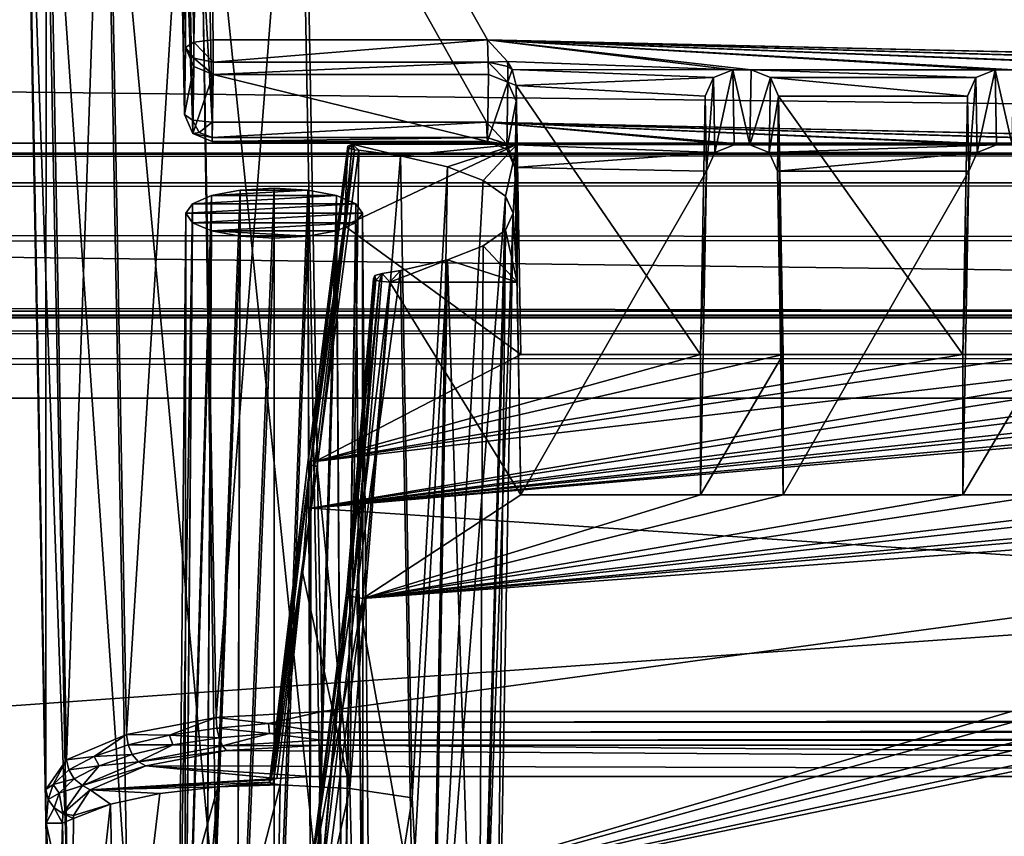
# Model space of a CAD drawing. Header units: metres. Extents: x -900 to 900, y -400 to 400.
# Tile 94 of 243: x -79 to -61, y -349 to -334. Entities that reach past the tile are written whole.
import ezdxf

# ---------------------------------------------------------------- set-up
doc = ezdxf.new("R2010")
doc.units = ezdxf.units.M

msp = doc.modelspace()

# ---------------------------------------------------------------- linework, layer by layer
at = {"layer": 'top'}
for points in [[(-699.015991, -336.711975, -35), (-0.734328, -336.711975, -35), (-666.448853, -328.81955, -84.922699)], [(-0.734328, -336.711975, -35), (-0.734328, -328.819641, -84.922089), (-666.448853, -328.81955, -84.922699)], [(-0.734328, -339.751312, -35), (-699.3302, -339.751312, -35), (-665.332031, -331.521759, -87.090416)], [(-0.734328, -331.785187, -85.375465), (-0.734328, -339.751312, -35), (-665.332031, -331.521759, -87.090416)], [(-699.821045, -336.912384, -33.767075), (-0.734328, -336.912384, -33.767075), (-699.015991, -336.711975, -35)], [(-0.734328, -336.912384, -33.767075), (-0.734328, -336.711975, -35), (-699.015991, -336.711975, -35)], [(-699.821045, -336.912384, -33.767075), (-699.821045, -337.267792, -32.492775), (-0.734328, -336.912384, -33.767075)], [(-699.821045, -337.267792, -32.492775), (-0.734328, -337.447784, -32.089329), (-0.734328, -336.912384, -33.767075)], [(-699.821045, -337.267792, -32.492775), (-699.821045, -337.89444, -31.327679), (-0.734328, -337.447784, -32.089329)], [(-699.821045, -337.89444, -31.327679), (-0.734328, -338.448273, -30.640034), (-0.734328, -337.447784, -32.089329)], [(-699.821045, -337.89444, -31.327679), (-699.821045, -338.761719, -30.328711), (-0.734328, -338.448273, -30.640034)], [(-699.821045, -338.761719, -30.328711), (-0.734328, -339.827301, -29.544678), (-0.734328, -338.448273, -30.640034)], [(-699.821045, -338.761719, -30.328711), (-699.821045, -339.827301, -29.544678), (-0.734328, -339.827301, -29.544678)], [(-699.821045, -339.827301, -29.544678), (-700.734314, -389.60788, -0.803848), (-0.734328, -389.60788, -0.803848)], [(-0.734328, -339.873474, -34.248688), (-699.821045, -339.873474, -34.248688), (-699.3302, -339.751312, -35)], [(-0.734328, -339.827301, -29.544678), (-699.821045, -339.827301, -29.544678), (-0.734328, -389.60788, -0.803848)], [(-0.734328, -339.751312, -35), (-0.734328, -339.873474, -34.248688), (-699.3302, -339.751312, -35)], [(-699.821045, -340.363281, -33.032032), (-699.821045, -339.873474, -34.248688), (-0.734328, -340.140503, -33.411907)], [(-0.734328, -340.140503, -33.411907), (-699.821045, -339.873474, -34.248688), (-0.734328, -339.873474, -34.248688)], [(-0.734328, -340.639496, -32.689068), (-699.821045, -340.363281, -33.032032), (-0.734328, -340.140503, -33.411907)], [(-699.821045, -341.327301, -32.142754), (-699.821045, -340.363281, -33.032032), (-0.734328, -340.639496, -32.689068)], [(-0.734328, -341.327301, -32.142754), (-699.821045, -341.327301, -32.142754), (-0.734328, -340.639496, -32.689068)], [(-699.821045, -341.327301, -32.142754), (-0.734328, -341.327301, -32.142754), (-700.734314, -391.111328, -3.399924)], [(-700.734314, -391.111328, -3.399924), (-0.734328, -341.327301, -32.142754), (-0.734328, -391.111328, -3.399924)]]:
    msp.add_3dface(points, dxfattribs=at)
at = {"layer": 'top012'}
for points in [[(-76.153427, -325.841095, -93.773338), (-76.174423, -327.101868, -85.22316), (-76.008171, -336.192688, -88.069992)], [(-76.153427, -325.841095, -93.773338), (-75.987984, -334.980774, -96.288803), (-76.006149, -325.789124, -94.125633)], [(-75.987984, -334.980774, -96.288803), (-76.153427, -325.841095, -93.773338), (-76.008171, -336.192688, -88.069992)], [(-76.006149, -325.789124, -94.125633), (-75.841507, -334.884491, -96.628906), (-75.652283, -325.767609, -94.271553)], [(-75.987984, -334.980774, -96.288803), (-75.841507, -334.884491, -96.628906), (-76.006149, -325.789124, -94.125633)], [(-75.841507, -334.884491, -96.628906), (-75.48806, -334.839722, -96.768417), (-75.652283, -325.767609, -94.271553)], [(-4.511227, -334.839722, -96.768417), (-4.269755, -334.839722, -96.768417), (-75.652283, -325.767609, -94.271553)], [(-4.269755, -334.839722, -96.768417), (3.500281, -334.839722, -96.768417), (-75.652283, -325.767609, -94.271553)], [(-75.652283, -325.767609, -94.271553), (3.500281, -334.839722, -96.768417), (74.882805, -325.767609, -94.271553)], [(-75.48806, -334.839722, -96.768417), (-70.516701, -334.839722, -96.768417), (-75.652283, -325.767609, -94.271553)], [(-70.516701, -334.839722, -96.768417), (-46.727859, -335.384583, -96.918381), (-75.652283, -325.767609, -94.271553)], [(-75.652283, -325.767609, -94.271553), (-46.727859, -335.384583, -96.918381), (-42.303967, -335.384583, -96.918381)], [(-42.303967, -335.384583, -96.918381), (-41.973759, -335.384583, -96.918381), (-75.652283, -325.767609, -94.271553)], [(-41.973759, -335.384583, -96.918381), (-37.549866, -335.384583, -96.918381), (-75.652283, -325.767609, -94.271553)], [(-75.652283, -325.767609, -94.271553), (-37.549866, -335.384583, -96.918381), (-37.219658, -335.384583, -96.918381)], [(-37.219658, -335.384583, -96.918381), (-32.795769, -335.384583, -96.918381), (-75.652283, -325.767609, -94.271553)], [(-32.795769, -335.384583, -96.918381), (-32.465557, -335.384583, -96.918381), (-75.652283, -325.767609, -94.271553)], [(-75.652283, -325.767609, -94.271553), (-32.465557, -335.384583, -96.918381), (-28.041668, -335.384583, -96.918381)], [(-75.652283, -325.767609, -94.271553), (-28.041668, -335.384583, -96.918381), (-4.752698, -334.839722, -96.768417)], [(-4.752698, -334.839722, -96.768417), (-4.511227, -334.839722, -96.768417), (-75.652283, -325.767609, -94.271553)], [(-77.42527, -327.322113, -96.068375), (-75.799255, -327.162415, -97.151451), (-77.060562, -347.419556, -101.599655)], [(-75.799255, -327.162415, -97.151451), (-75.437248, -347.112, -102.642059), (-77.060562, -347.419556, -101.599655)], [(-76.028877, -327.154083, -84.869125), (-75.861687, -336.295868, -87.731926), (-76.174423, -327.101868, -85.22316)], [(-75.861687, -336.295868, -87.731926), (-76.008171, -336.192688, -88.069992), (-76.174423, -327.101868, -85.22316)], [(-75.675728, -327.17569, -84.722496), (-75.508247, -336.33374, -87.590385), (-76.028877, -327.154083, -84.869125)], [(-75.508247, -336.33374, -87.590385), (-75.861687, -336.295868, -87.731926), (-76.028877, -327.154083, -84.869125)], [(-75.799255, -327.162415, -97.151451), (-73.882248, -327.106323, -97.531837), (-75.437248, -347.112, -102.642059)], [(-73.882248, -327.106323, -97.531837), (-73.521225, -347.001709, -103.007545), (-75.437248, -347.112, -102.642059)], [(-73.521225, -347.001709, -103.007545), (-73.882248, -327.106323, -97.531837), (73.11277, -327.106323, -97.531837)], [(72.751755, -347.001709, -103.007545), (-73.521225, -347.001709, -103.007545), (73.11277, -327.106323, -97.531837)], [(-78.51207, -327.561066, -94.447922), (-77.42527, -327.322113, -96.068375), (-78.143402, -347.877411, -100.039482)], [(-77.42527, -327.322113, -96.068375), (-77.060562, -347.419556, -101.599655), (-78.143402, -347.877411, -100.039482)], [(74.90625, -327.17569, -84.722496), (-4.249574, -336.33374, -87.590385), (-75.675728, -327.17569, -84.722496)], [(-4.249574, -336.33374, -87.590385), (-4.491045, -336.33374, -87.590385), (-75.675728, -327.17569, -84.722496)], [(-75.675728, -327.17569, -84.722496), (-4.491045, -336.33374, -87.590385), (-4.732517, -336.33374, -87.590385)], [(-4.732517, -336.33374, -87.590385), (-27.734051, -336.741272, -87.718002), (-75.675728, -327.17569, -84.722496)], [(-27.734051, -336.741272, -87.718002), (-28.019075, -336.741272, -87.718002), (-75.675728, -327.17569, -84.722496)], [(-75.675728, -327.17569, -84.722496), (-28.019075, -336.741272, -87.718002), (-32.488152, -336.741272, -87.718002)], [(-32.488152, -336.741272, -87.718002), (-32.773174, -336.741272, -87.718002), (-75.675728, -327.17569, -84.722496)], [(-32.773174, -336.741272, -87.718002), (-37.242252, -336.741272, -87.718002), (-75.675728, -327.17569, -84.722496)], [(-75.675728, -327.17569, -84.722496), (-37.242252, -336.741272, -87.718002), (-37.527275, -336.741272, -87.718002)], [(-37.527275, -336.741272, -87.718002), (-41.996349, -336.741272, -87.718002), (-75.675728, -327.17569, -84.722496)], [(-41.996349, -336.741272, -87.718002), (-42.281376, -336.741272, -87.718002), (-75.675728, -327.17569, -84.722496)], [(-75.675728, -327.17569, -84.722496), (-42.281376, -336.741272, -87.718002), (-46.75045, -336.741272, -87.718002)], [(-46.75045, -336.741272, -87.718002), (-47.035477, -336.741272, -87.718002), (-75.675728, -327.17569, -84.722496)], [(-47.035477, -336.741272, -87.718002), (-51.504551, -336.741272, -87.718002), (-75.675728, -327.17569, -84.722496)], [(-75.675728, -327.17569, -84.722496), (-51.504551, -336.741272, -87.718002), (-70.53688, -336.33374, -87.590385)], [(-70.53688, -336.33374, -87.590385), (-75.508247, -336.33374, -87.590385), (-75.675728, -327.17569, -84.722496)], [(-78.893761, -327.842773, -92.537476), (-78.51207, -327.561066, -94.447922), (-78.520454, -348.41568, -98.199654)], [(-78.51207, -327.561066, -94.447922), (-78.143402, -347.877411, -100.039482), (-78.520454, -348.41568, -98.199654)], [(-78.520454, -348.41568, -98.199654), (-78.51516, -349.024017, -96.131165), (-78.893761, -327.842773, -92.537476)], [(-78.51516, -349.024017, -96.131165), (-78.509949, -349.623169, -94.093895), (-78.893761, -327.842773, -92.537476)], [(-78.893761, -327.842773, -92.537476), (-78.509949, -349.623169, -94.093895), (-78.893761, -328.584778, -87.505608)], [(-78.543762, -328.856049, -85.665916), (-78.893761, -328.584778, -87.505608), (-78.125862, -350.164459, -92.26281)], [(-78.893761, -328.584778, -87.505608), (-78.509949, -349.623169, -94.093895), (-78.125862, -350.164459, -92.26281)], [(-77.433937, -329.105652, -83.973228), (-78.543762, -328.856049, -85.665916), (-77.041389, -350.621765, -90.711143)], [(-78.543762, -328.856049, -85.665916), (-78.125862, -350.164459, -92.26281), (-77.041389, -350.621765, -90.711143)], [(-75.743752, -329.269531, -82.861763), (-77.433937, -329.105652, -83.973228), (-75.421082, -350.92572, -89.674278)], [(-77.433937, -329.105652, -83.973228), (-77.041389, -350.621765, -90.711143), (-75.421082, -350.92572, -89.674278)], [(-73.906776, -329.321228, -82.511246), (-75.743752, -329.269531, -82.861763), (-73.510727, -351.030212, -89.309532)], [(-75.743752, -329.269531, -82.861763), (-75.421082, -350.92572, -89.674278), (-73.510727, -351.030212, -89.309532)], [(73.137299, -329.321228, -82.511246), (-73.906776, -329.321228, -82.511246), (72.741257, -351.030212, -89.309532)], [(-73.906776, -329.321228, -82.511246), (-73.510727, -351.030212, -89.309532), (72.741257, -351.030212, -89.309532)], [(-75.838547, -335.325043, -96.339203), (-75.987984, -334.980774, -96.288803), (-76.008171, -336.192688, -88.069992)], [(-75.839241, -335.16983, -96.582474), (-75.841507, -334.884491, -96.628906), (-75.987984, -334.980774, -96.288803)], [(-75.987984, -334.980774, -96.288803), (-75.838547, -335.325043, -96.339203), (-75.839241, -335.16983, -96.582474)], [(-75.48806, -334.839722, -96.768417), (-75.841507, -334.884491, -96.628906), (-75.48806, -335.245087, -96.705444)], [(-75.841507, -334.884491, -96.628906), (-75.839241, -335.16983, -96.582474), (-75.48806, -335.245087, -96.705444)], [(-70.503738, -335.245453, -96.705017), (-70.516701, -334.839722, -96.768417), (-75.48806, -335.245087, -96.705444)], [(-70.516701, -334.839722, -96.768417), (-75.48806, -334.839722, -96.768417), (-75.48806, -335.245087, -96.705444)], [(-70.154251, -335.231567, -96.876266), (-66.074471, -335.384583, -96.918381), (-70.516701, -334.839722, -96.768417)], [(-66.074471, -335.384583, -96.918381), (-65.744255, -335.384583, -96.918381), (-70.516701, -334.839722, -96.768417)], [(-70.516701, -334.839722, -96.768417), (-65.744255, -335.384583, -96.918381), (-61.320366, -335.384583, -96.918381)], [(-61.320366, -335.384583, -96.918381), (-60.990158, -335.384583, -96.918381), (-70.516701, -334.839722, -96.768417)], [(-60.990158, -335.384583, -96.918381), (-56.566269, -335.384583, -96.918381), (-70.516701, -334.839722, -96.768417)], [(-70.516701, -334.839722, -96.768417), (-56.566269, -335.384583, -96.918381), (-56.236057, -335.384583, -96.918381)], [(-56.236057, -335.384583, -96.918381), (-51.812168, -335.384583, -96.918381), (-70.516701, -334.839722, -96.768417)], [(-51.812168, -335.384583, -96.918381), (-51.48196, -335.384583, -96.918381), (-70.516701, -334.839722, -96.768417)], [(-70.516701, -334.839722, -96.768417), (-51.48196, -335.384583, -96.918381), (-47.058067, -335.384583, -96.918381)], [(-47.058067, -335.384583, -96.918381), (-46.727859, -335.384583, -96.918381), (-70.516701, -334.839722, -96.768417)], [(-70.154251, -335.231567, -96.876266), (-70.516701, -334.839722, -96.768417), (-70.503738, -335.245453, -96.705017)], [(-75.838547, -335.325043, -96.339203), (-75.48806, -335.467041, -96.359283), (-75.839241, -335.16983, -96.582474)], [(-75.839241, -335.16983, -96.582474), (-75.48806, -335.467041, -96.359283), (-75.48806, -335.245087, -96.705444)], [(-75.858727, -336.536957, -88.120399), (-75.838547, -335.325043, -96.339203), (-76.008171, -336.192688, -88.069992)], [(-75.48806, -335.467041, -96.359283), (-75.838547, -335.325043, -96.339203), (-75.858727, -336.536957, -88.120399)], [(-70.503738, -335.245453, -96.705017), (-75.48806, -335.245087, -96.705444), (-75.48806, -335.467041, -96.359283)], [(-70.499718, -335.467041, -96.359283), (-70.503738, -335.245453, -96.705017), (-75.48806, -335.467041, -96.359283)], [(-70.503738, -335.245453, -96.705017), (-70.152603, -335.320984, -96.82769), (-70.154251, -335.231567, -96.876266)], [(-70.499718, -335.467041, -96.359283), (-70.149239, -335.609039, -96.379356), (-70.503738, -335.245453, -96.705017)], [(-70.149239, -335.609039, -96.379356), (-70.152603, -335.320984, -96.82769), (-70.503738, -335.245453, -96.705017)], [(-70.154251, -335.231567, -96.876266), (-70.070923, -335.378113, -96.916603), (-66.074471, -335.384583, -96.918381)], [(-70.152603, -335.320984, -96.82769), (-70.070923, -335.378113, -96.916603), (-70.154251, -335.231567, -96.876266)], [(-70.149239, -335.609039, -96.379356), (-70.070923, -335.378113, -96.916603), (-70.152603, -335.320984, -96.82769)], [(-75.508247, -336.678955, -88.140472), (-75.48806, -335.467041, -96.359283), (-75.858727, -336.536957, -88.120399)], [(-75.508247, -336.678955, -88.140472), (-70.519897, -336.678955, -88.140472), (-75.48806, -335.467041, -96.359283)], [(-70.519897, -336.678955, -88.140472), (-70.499718, -335.467041, -96.359283), (-75.48806, -335.467041, -96.359283)], [(-70.149239, -335.609039, -96.379356), (-70.499718, -335.467041, -96.359283), (-70.519897, -336.678955, -88.140472)], [(-70.001816, -335.666107, -96.995865), (-70.070923, -335.378113, -96.916603), (-70.149239, -335.609039, -96.379356)], [(-70.070923, -335.378113, -96.916603), (-66.424995, -335.523895, -96.956726), (-66.074471, -335.384583, -96.918381)], [(-70.070923, -335.378113, -96.916603), (-70.001816, -335.666107, -96.995865), (-66.424995, -335.523895, -96.956726)], [(-70.001816, -335.666107, -96.995865), (-66.574539, -335.861908, -97.049751), (-66.424995, -335.523895, -96.956726)], [(-66.574539, -335.861908, -97.049751), (-66.551994, -337.216003, -87.866669), (-66.424995, -335.523895, -96.956726)], [(-66.551994, -337.216003, -87.866669), (-66.40242, -336.879822, -87.761391), (-66.424995, -335.523895, -96.956726)], [(-66.424995, -335.523895, -96.956726), (-66.40242, -336.879822, -87.761391), (-66.074471, -335.384583, -96.918381)], [(-66.40242, -336.879822, -87.761391), (-66.051872, -336.741272, -87.718002), (-66.074471, -335.384583, -96.918381)], [(-66.051872, -336.741272, -87.718002), (-65.766853, -336.741272, -87.718002), (-66.074471, -335.384583, -96.918381)], [(-65.766853, -336.741272, -87.718002), (-65.744255, -335.384583, -96.918381), (-66.074471, -335.384583, -96.918381)], [(-65.39373, -335.523895, -96.956726), (-65.744255, -335.384583, -96.918381), (-65.766853, -336.741272, -87.718002)], [(-65.416313, -336.879822, -87.761391), (-65.39373, -335.523895, -96.956726), (-65.766853, -336.741272, -87.718002)], [(-65.744255, -335.384583, -96.918381), (-61.670895, -335.523895, -96.956726), (-61.320366, -335.384583, -96.918381)], [(-65.744255, -335.384583, -96.918381), (-65.39373, -335.523895, -96.956726), (-61.670895, -335.523895, -96.956726)], [(-65.244186, -335.861908, -97.049751), (-65.39373, -335.523895, -96.956726), (-65.416313, -336.879822, -87.761391)], [(-65.39373, -335.523895, -96.956726), (-61.820442, -335.861908, -97.049751), (-61.670895, -335.523895, -96.956726)], [(-65.39373, -335.523895, -96.956726), (-65.244186, -335.861908, -97.049751), (-61.820442, -335.861908, -97.049751)], [(-61.820442, -335.861908, -97.049751), (-61.79789, -337.216003, -87.866669), (-61.670895, -335.523895, -96.956726)], [(-61.79789, -337.216003, -87.866669), (-61.648315, -336.879822, -87.761391), (-61.670895, -335.523895, -96.956726)], [(-61.670895, -335.523895, -96.956726), (-61.648315, -336.879822, -87.761391), (-61.320366, -335.384583, -96.918381)], [(-61.648315, -336.879822, -87.761391), (-61.297775, -336.741272, -87.718002), (-61.320366, -335.384583, -96.918381)], [(-61.297775, -336.741272, -87.718002), (-61.012753, -336.741272, -87.718002), (-61.320366, -335.384583, -96.918381)], [(-61.012753, -336.741272, -87.718002), (-60.990158, -335.384583, -96.918381), (-61.320366, -335.384583, -96.918381)], [(-70.169418, -336.820953, -88.160553), (-70.149239, -335.609039, -96.379356), (-70.519897, -336.678955, -88.140472)], [(-69.999794, -335.953308, -96.429764), (-70.149239, -335.609039, -96.379356), (-70.169418, -336.820953, -88.160553)], [(-69.999794, -335.953308, -96.429764), (-70.001816, -335.666107, -96.995865), (-70.149239, -335.609039, -96.379356)], [(-69.913605, -340.539459, -98.337128), (-66.65921, -340.539459, -98.337128), (-70.001816, -335.666107, -96.995865)], [(-66.65921, -340.539459, -98.337128), (-66.574539, -335.861908, -97.049751), (-70.001816, -335.666107, -96.995865)], [(-69.999794, -335.953308, -96.429764), (-69.983269, -336.72998, -97.144173), (-70.001816, -335.666107, -96.995865)], [(-69.983269, -336.72998, -97.144173), (-69.913605, -340.539459, -98.337128), (-70.001816, -335.666107, -96.995865)], [(-66.551994, -337.216003, -87.866669), (-66.574539, -335.861908, -97.049751), (-66.65921, -340.539459, -98.337128)], [(-65.266731, -337.216003, -87.866669), (-65.244186, -335.861908, -97.049751), (-65.416313, -336.879822, -87.761391)], [(-65.244186, -335.861908, -97.049751), (-65.266731, -337.216003, -87.866669), (-65.159515, -343.078796, -89.702637)], [(-65.244186, -335.861908, -97.049751), (-61.905109, -340.539459, -98.337128), (-61.820442, -335.861908, -97.049751)], [(-65.244186, -335.861908, -97.049751), (-65.159515, -340.539459, -98.337128), (-61.905109, -340.539459, -98.337128)], [(-65.159515, -340.539459, -98.337128), (-65.244186, -335.861908, -97.049751), (-65.159515, -343.078796, -89.702637)], [(-61.79789, -337.216003, -87.866669), (-61.820442, -335.861908, -97.049751), (-61.905109, -340.539459, -98.337128)], [(-70.019974, -337.165253, -88.210953), (-69.999794, -335.953308, -96.429764), (-70.169418, -336.820953, -88.160553)], [(-70.019974, -337.165253, -88.210953), (-69.983269, -339.230011, -88.643356), (-69.999794, -335.953308, -96.429764)], [(-69.983269, -339.230011, -88.643356), (-69.983269, -336.72998, -97.144173), (-69.999794, -335.953308, -96.429764)], [(-76.008171, -336.192688, -88.069992), (-75.861687, -336.295868, -87.731926), (-75.858727, -336.536957, -88.120399)], [(-75.745102, -336.519897, -87.782448), (-75.861687, -336.295868, -87.731926), (-75.508247, -336.33374, -87.590385)], [(-75.861687, -336.295868, -87.731926), (-75.745102, -336.519897, -87.782448), (-75.858727, -336.536957, -88.120399)], [(-75.508247, -336.607819, -87.80175), (-75.745102, -336.519897, -87.782448), (-75.508247, -336.33374, -87.590385)], [(-70.52562, -336.607758, -87.801788), (-75.508247, -336.607819, -87.80175), (-70.53688, -336.33374, -87.590385)], [(-75.508247, -336.607819, -87.80175), (-75.508247, -336.33374, -87.590385), (-70.53688, -336.33374, -87.590385)], [(-51.504551, -336.741272, -87.718002), (-51.789574, -336.741272, -87.718002), (-70.53688, -336.33374, -87.590385)], [(-70.53688, -336.33374, -87.590385), (-51.789574, -336.741272, -87.718002), (-56.258652, -336.741272, -87.718002)], [(-56.258652, -336.741272, -87.718002), (-56.543674, -336.741272, -87.718002), (-70.53688, -336.33374, -87.590385)], [(-56.543674, -336.741272, -87.718002), (-61.012753, -336.741272, -87.718002), (-70.53688, -336.33374, -87.590385)], [(-70.53688, -336.33374, -87.590385), (-61.012753, -336.741272, -87.718002), (-61.297775, -336.741272, -87.718002)], [(-61.297775, -336.741272, -87.718002), (-65.766853, -336.741272, -87.718002), (-70.53688, -336.33374, -87.590385)], [(-65.766853, -336.741272, -87.718002), (-66.051872, -336.741272, -87.718002), (-70.53688, -336.33374, -87.590385)], [(-70.53688, -336.33374, -87.590385), (-66.051872, -336.741272, -87.718002), (-70.174416, -336.7211, -87.711685)], [(-70.53688, -336.33374, -87.590385), (-70.174416, -336.7211, -87.711685), (-70.52562, -336.607758, -87.801788)], [(-75.858727, -336.536957, -88.120399), (-75.745102, -336.519897, -87.782448), (-75.508247, -336.607819, -87.80175)], [(-75.508247, -336.678955, -88.140472), (-75.858727, -336.536957, -88.120399), (-75.508247, -336.607819, -87.80175)], [(-70.519897, -336.678955, -88.140472), (-75.508247, -336.678955, -88.140472), (-70.52562, -336.607758, -87.801788)], [(-75.508247, -336.678955, -88.140472), (-75.508247, -336.607819, -87.80175), (-70.52562, -336.607758, -87.801788)], [(-70.174164, -336.727692, -87.721321), (-70.519897, -336.678955, -88.140472), (-70.52562, -336.607758, -87.801788)], [(-70.174416, -336.7211, -87.711685), (-70.174164, -336.727692, -87.721321), (-70.52562, -336.607758, -87.801788)], [(-73.771446, -342.491547, -98.766609), (-73.047668, -336.762817, -97.032524), (-73.031006, -336.803558, -96.89399)], [(-73.047668, -336.762817, -97.032524), (-73.771446, -342.491547, -98.766609), (-73.108276, -338.210144, -97.607689)], [(-72.96785, -336.72998, -97.144173), (-73.047668, -336.762817, -97.032524), (-73.108276, -338.210144, -97.607689)], [(-69.913605, -340.539459, -98.337128), (-69.983269, -336.72998, -97.144173), (-73.108276, -338.210144, -97.607689)], [(-73.108276, -338.210144, -97.607689), (-69.983269, -336.72998, -97.144173), (-72.96785, -336.72998, -97.144173)], [(-72.96785, -336.72998, -97.144173), (-73.031006, -336.803558, -96.89399), (-73.047668, -336.762817, -97.032524)], [(-72.926567, -336.829193, -96.806885), (-73.031006, -336.803558, -96.89399), (-72.96785, -336.72998, -97.144173)], [(-72.847412, -336.837433, -96.7789), (-72.926567, -336.829193, -96.806885), (-72.96785, -336.72998, -97.144173)], [(-72.847412, -336.837433, -96.7789), (-72.96785, -336.72998, -97.144173), (-72.0942, -336.942719, -96.420891)], [(-72.96785, -336.72998, -97.144173), (-69.983269, -336.72998, -97.144173), (-72.0942, -336.942719, -96.420891)], [(-72.0942, -336.942719, -96.420891), (-69.983269, -336.72998, -97.144173), (-71.245644, -337.137848, -95.757339)], [(-69.983269, -336.72998, -97.144173), (-70.597588, -337.38678, -94.910889), (-71.245644, -337.137848, -95.757339)], [(-69.983269, -336.72998, -97.144173), (-70.191422, -337.673615, -93.9356), (-70.597588, -337.38678, -94.910889)], [(-70.169418, -336.820953, -88.160553), (-70.519897, -336.678955, -88.140472), (-70.174164, -336.727692, -87.721321)], [(-70.053093, -337.980011, -92.893768), (-70.191422, -337.673615, -93.9356), (-69.983269, -336.72998, -97.144173)], [(-66.051872, -336.741272, -87.718002), (-70.16497, -336.735229, -87.71611), (-70.174416, -336.7211, -87.711685)], [(-70.174416, -336.7211, -87.711685), (-70.16497, -336.735229, -87.71611), (-70.174164, -336.727692, -87.721321)], [(-70.16497, -336.735229, -87.71611), (-70.169418, -336.820953, -88.160553), (-70.174164, -336.727692, -87.721321)], [(-70.169418, -336.820953, -88.160553), (-70.16497, -336.735229, -87.71611), (-70.021996, -337.151703, -87.846535)], [(-66.051872, -336.741272, -87.718002), (-66.40242, -336.879822, -87.761391), (-70.16497, -336.735229, -87.71611)], [(-66.40242, -336.879822, -87.761391), (-70.021996, -337.151703, -87.846535), (-70.16497, -336.735229, -87.71611)], [(-69.983269, -339.230011, -88.643356), (-70.053093, -337.980011, -92.893768), (-69.983269, -336.72998, -97.144173)], [(-65.416313, -336.879822, -87.761391), (-65.766853, -336.741272, -87.718002), (-61.297775, -336.741272, -87.718002)], [(-61.648315, -336.879822, -87.761391), (-65.416313, -336.879822, -87.761391), (-61.297775, -336.741272, -87.718002)], [(-73.728882, -342.53537, -98.634079), (-73.771446, -342.491547, -98.766609), (-73.031006, -336.803558, -96.89399)], [(-73.031006, -336.803558, -96.89399), (-72.926567, -336.829193, -96.806885), (-73.728882, -342.53537, -98.634079)], [(-73.728882, -342.53537, -98.634079), (-72.926567, -336.829193, -96.806885), (-73.607384, -342.567505, -98.567841)], [(-73.607384, -342.567505, -98.567841), (-72.926567, -336.829193, -96.806885), (-72.847412, -336.837433, -96.7789)], [(-73.013657, -348.39563, -100.009048), (-73.607384, -342.567505, -98.567841), (-72.847412, -336.837433, -96.7789)], [(-72.847412, -336.837433, -96.7789), (-72.0942, -336.942719, -96.420891), (-73.013657, -348.39563, -100.009048)], [(-72.0942, -336.942719, -96.420891), (-71.884735, -348.567719, -99.423897), (-73.013657, -348.39563, -100.009048)], [(-71.884735, -348.567719, -99.423897), (-72.0942, -336.942719, -96.420891), (-71.245644, -337.137848, -95.757339)], [(-70.019974, -337.165253, -88.210953), (-70.169418, -336.820953, -88.160553), (-70.021996, -337.151703, -87.846535)], [(-66.40242, -336.879822, -87.761391), (-66.551994, -337.216003, -87.866669), (-70.021996, -337.151703, -87.846535)], [(-65.266731, -337.216003, -87.866669), (-65.416313, -336.879822, -87.761391), (-61.648315, -336.879822, -87.761391)], [(-61.79789, -337.216003, -87.866669), (-65.266731, -337.216003, -87.866669), (-61.648315, -336.879822, -87.761391)], [(-71.884735, -348.567719, -99.423897), (-71.245644, -337.137848, -95.757339), (-71.550247, -354.937012, -100.835228)], [(-71.550247, -354.937012, -100.835228), (-71.245644, -337.137848, -95.757339), (-70.597588, -337.38678, -94.910889)], [(-66.551994, -337.216003, -87.866669), (-69.913605, -343.078796, -89.702637), (-70.021996, -337.151703, -87.846535)], [(-69.913605, -343.078796, -89.702637), (-69.983269, -339.230011, -88.643356), (-70.021996, -337.151703, -87.846535)], [(-69.983269, -339.230011, -88.643356), (-70.019974, -337.165253, -88.210953), (-70.021996, -337.151703, -87.846535)], [(-66.551994, -337.216003, -87.866669), (-66.65921, -343.078796, -89.702637), (-69.913605, -343.078796, -89.702637)], [(-66.65921, -343.078796, -89.702637), (-66.551994, -337.216003, -87.866669), (-66.65921, -340.539459, -98.337128)], [(-65.159515, -343.078796, -89.702637), (-65.266731, -337.216003, -87.866669), (-61.79789, -337.216003, -87.866669)], [(-61.905109, -343.078796, -89.702637), (-65.159515, -343.078796, -89.702637), (-61.79789, -337.216003, -87.866669)], [(-61.905109, -343.078796, -89.702637), (-61.79789, -337.216003, -87.866669), (-61.905109, -340.539459, -98.337128)], [(-71.550247, -354.937012, -100.835228), (-70.597588, -337.38678, -94.910889), (-70.191422, -337.673615, -93.9356)], [(-75.621475, -354.025208, -98.901657), (-75.516106, -337.660797, -93.979172), (-76.000626, -354.185303, -98.3573)], [(-75.516106, -337.660797, -93.979172), (-75.862946, -337.807251, -93.481186), (-76.000626, -354.185303, -98.3573)], [(-72.906532, -337.807251, -93.481186), (-75.862946, -337.807251, -93.481186), (-73.253365, -337.660797, -93.979172)], [(-75.862946, -337.807251, -93.481186), (-75.516106, -337.660797, -93.979172), (-73.253365, -337.660797, -93.979172)], [(-75.054039, -353.918243, -99.265366), (-74.997032, -337.562927, -94.31192), (-75.621475, -354.025208, -98.901657)], [(-74.997032, -337.562927, -94.31192), (-75.516106, -337.660797, -93.979172), (-75.621475, -354.025208, -98.901657)], [(-73.253365, -337.660797, -93.979172), (-75.516106, -337.660797, -93.979172), (-73.772446, -337.562927, -94.31192)], [(-75.516106, -337.660797, -93.979172), (-74.997032, -337.562927, -94.31192), (-73.772446, -337.562927, -94.31192)], [(-74.38475, -353.880707, -99.393036), (-74.384735, -337.528564, -94.428764), (-75.054039, -353.918243, -99.265366)], [(-74.384735, -337.528564, -94.428764), (-74.997032, -337.562927, -94.31192), (-75.054039, -353.918243, -99.265366)], [(-73.772446, -337.562927, -94.31192), (-74.997032, -337.562927, -94.31192), (-74.384735, -337.528564, -94.428764)], [(-73.772446, -337.562927, -94.31192), (-74.384735, -337.528564, -94.428764), (-74.38475, -353.880707, -99.393036)], [(-73.715477, -353.918243, -99.265366), (-73.772446, -337.562927, -94.31192), (-74.38475, -353.880707, -99.393036)], [(-73.253365, -337.660797, -93.979172), (-73.772446, -337.562927, -94.31192), (-73.715477, -353.918243, -99.265366)], [(-73.148003, -354.025208, -98.901695), (-73.253365, -337.660797, -93.979172), (-73.715477, -353.918243, -99.265366)], [(-72.906532, -337.807251, -93.481186), (-73.253365, -337.660797, -93.979172), (-73.148003, -354.025208, -98.901695)], [(-70.681297, -355.303955, -99.587593), (-71.550247, -354.937012, -100.835228), (-70.191422, -337.673615, -93.9356)], [(-70.681297, -355.303955, -99.587593), (-70.191422, -337.673615, -93.9356), (-70.053093, -337.980011, -92.893768)], [(-76.000626, -354.185303, -98.3573), (-75.862946, -337.807251, -93.481186), (-76.133865, -354.374146, -97.715164)], [(-75.862946, -337.807251, -93.481186), (-75.984734, -337.980011, -92.893768), (-76.133865, -354.374146, -97.715164)], [(-72.784737, -337.980011, -92.893768), (-75.984734, -337.980011, -92.893768), (-72.906532, -337.807251, -93.481186)], [(-75.984734, -337.980011, -92.893768), (-75.862946, -337.807251, -93.481186), (-72.906532, -337.807251, -93.481186)], [(-72.768784, -354.185303, -98.35733), (-72.906532, -337.807251, -93.481186), (-73.148003, -354.025208, -98.901695)], [(-72.784737, -337.980011, -92.893768), (-72.906532, -337.807251, -93.481186), (-72.768784, -354.185303, -98.35733)], [(-76.133865, -354.374146, -97.715164), (-75.984734, -337.980011, -92.893768), (-76.00071, -354.563019, -97.072983)], [(-75.984734, -337.980011, -92.893768), (-75.862946, -338.152771, -92.306351), (-76.00071, -354.563019, -97.072983)], [(-75.862946, -338.152771, -92.306351), (-75.984734, -337.980011, -92.893768), (-72.784737, -337.980011, -92.893768)], [(-72.906532, -338.152771, -92.306351), (-75.862946, -338.152771, -92.306351), (-72.784737, -337.980011, -92.893768)], [(-72.768852, -354.563019, -97.07299), (-72.906532, -338.152771, -92.306351), (-72.784737, -337.980011, -92.893768)], [(-72.635612, -354.374146, -97.715164), (-72.784737, -337.980011, -92.893768), (-72.768784, -354.185303, -98.35733)], [(-72.635612, -354.374146, -97.715164), (-72.768852, -354.563019, -97.07299), (-72.784737, -337.980011, -92.893768)], [(-70.37616, -355.736755, -98.115898), (-70.681297, -355.303955, -99.587593), (-70.053093, -337.980011, -92.893768)], [(-70.053093, -337.980011, -92.893768), (-70.191422, -338.286407, -91.851936), (-70.37616, -355.736755, -98.115898)], [(-70.191422, -338.286407, -91.851936), (-70.053093, -337.980011, -92.893768), (-69.983269, -339.230011, -88.643356)], [(-76.00071, -354.563019, -97.072983), (-75.862946, -338.152771, -92.306351), (-75.516106, -338.299225, -91.808365)], [(-75.516106, -338.299225, -91.808365), (-75.862946, -338.152771, -92.306351), (-72.906532, -338.152771, -92.306351)], [(-73.253365, -338.299225, -91.808365), (-75.516106, -338.299225, -91.808365), (-72.906532, -338.152771, -92.306351)], [(-73.771446, -342.491547, -98.766609), (-73.708435, -342.460663, -98.894577), (-73.108276, -338.210144, -97.607689)], [(-73.708435, -342.460663, -98.894577), (-73.640511, -342.476807, -98.943825), (-73.108276, -338.210144, -97.607689)], [(-73.640511, -342.476807, -98.943825), (-69.913605, -340.539459, -98.337128), (-73.108276, -338.210144, -97.607689)], [(-73.148117, -354.723053, -96.52877), (-73.253365, -338.299225, -91.808365), (-72.906532, -338.152771, -92.306351)], [(-72.768852, -354.563019, -97.07299), (-73.148117, -354.723053, -96.52877), (-72.906532, -338.152771, -92.306351)], [(-75.621521, -354.723114, -96.528603), (-76.00071, -354.563019, -97.072983), (-75.516106, -338.299225, -91.808365)], [(-75.621521, -354.723114, -96.528603), (-75.516106, -338.299225, -91.808365), (-74.997032, -338.397064, -91.475616)], [(-75.054054, -354.830078, -96.164886), (-75.621521, -354.723114, -96.528603), (-74.997032, -338.397064, -91.475616)], [(-73.253365, -338.299225, -91.808365), (-73.772446, -338.397064, -91.475616), (-75.516106, -338.299225, -91.808365)], [(-73.772446, -338.397064, -91.475616), (-74.997032, -338.397064, -91.475616), (-75.516106, -338.299225, -91.808365)], [(-75.054054, -354.830078, -96.164886), (-74.997032, -338.397064, -91.475616), (-74.384735, -338.431427, -91.358772)], [(-73.772446, -338.397064, -91.475616), (-74.384735, -338.431427, -91.358772), (-74.997032, -338.397064, -91.475616)], [(-74.384727, -354.867615, -96.037262), (-74.384735, -338.431427, -91.358772), (-73.772446, -338.397064, -91.475616)], [(-73.715446, -354.830048, -96.164978), (-74.384727, -354.867615, -96.037262), (-73.772446, -338.397064, -91.475616)], [(-73.715446, -354.830048, -96.164978), (-73.772446, -338.397064, -91.475616), (-73.253365, -338.299225, -91.808365)], [(-73.148117, -354.723053, -96.52877), (-73.715446, -354.830048, -96.164978), (-73.253365, -338.299225, -91.808365)], [(-70.191422, -338.286407, -91.851936), (-70.681297, -356.169586, -96.644211), (-70.37616, -355.736755, -98.115898)], [(-70.191422, -338.286407, -91.851936), (-70.597588, -338.573242, -90.876648), (-70.681297, -356.169586, -96.644211)], [(-70.597588, -338.573242, -90.876648), (-70.191422, -338.286407, -91.851936), (-69.983269, -339.230011, -88.643356)], [(-74.384727, -354.867615, -96.037262), (-75.054054, -354.830078, -96.164886), (-74.384735, -338.431427, -91.358772)], [(-70.597588, -338.573242, -90.876648), (-69.983269, -339.230011, -88.643356), (-71.245644, -338.822174, -90.030197)], [(-70.597588, -338.573242, -90.876648), (-71.245644, -338.822174, -90.030197), (-70.681297, -356.169586, -96.644211)], [(-69.983269, -339.230011, -88.643356), (-72.289253, -339.230103, -88.643379), (-71.245644, -338.822174, -90.030197)], [(-71.245644, -338.822174, -90.030197), (-72.289253, -339.230103, -88.643379), (-72.0942, -339.017303, -89.366646)], [(-71.245644, -338.822174, -90.030197), (-72.0942, -339.017303, -89.366646), (-71.884735, -350.417206, -93.135101)], [(-71.245644, -338.822174, -90.030197), (-71.884735, -350.417206, -93.135101), (-71.550247, -356.536499, -95.396568)], [(-70.681297, -356.169586, -96.644211), (-71.245644, -338.822174, -90.030197), (-71.550247, -356.536499, -95.396568)], [(-72.560455, -339.10907, -89.054626), (-73.039375, -344.811523, -90.644859), (-72.886429, -344.794434, -90.777023)], [(-72.560455, -339.10907, -89.054626), (-72.581482, -339.1651, -88.864151), (-73.039375, -344.811523, -90.644859)], [(-71.884735, -350.417206, -93.135101), (-72.0942, -339.017303, -89.366646), (-72.886429, -344.794434, -90.777023)], [(-72.0942, -339.017303, -89.366646), (-72.424965, -339.069916, -89.187752), (-72.886429, -344.794434, -90.777023)], [(-72.424965, -339.069916, -89.187752), (-72.560455, -339.10907, -89.054626), (-72.886429, -344.794434, -90.777023)], [(-72.541313, -339.191345, -88.774826), (-72.581482, -339.1651, -88.864151), (-72.560455, -339.10907, -89.054626)], [(-72.424965, -339.069916, -89.187752), (-72.541313, -339.191345, -88.774826), (-72.560455, -339.10907, -89.054626)], [(-72.473099, -339.212341, -88.703522), (-72.541313, -339.191345, -88.774826), (-72.424965, -339.069916, -89.187752)], [(-72.289253, -339.230103, -88.643379), (-72.473099, -339.212341, -88.703522), (-72.424965, -339.069916, -89.187752)], [(-72.289253, -339.230103, -88.643379), (-72.424965, -339.069916, -89.187752), (-72.0942, -339.017303, -89.366646)], [(-72.581482, -339.1651, -88.864151), (-73.073601, -344.862183, -90.448372), (-73.039375, -344.811523, -90.644859)], [(-72.581482, -339.1651, -88.864151), (-72.541313, -339.191345, -88.774826), (-73.073601, -344.862183, -90.448372)], [(-72.541313, -339.191345, -88.774826), (-73.036812, -344.891571, -90.354889), (-73.073601, -344.862183, -90.448372)], [(-72.541313, -339.191345, -88.774826), (-72.473099, -339.212341, -88.703522), (-73.036812, -344.891571, -90.354889)], [(-73.036812, -344.891571, -90.354889), (-72.473099, -339.212341, -88.703522), (-72.969734, -344.918884, -90.280052)], [(-72.969734, -344.918884, -90.280052), (-72.473099, -339.212341, -88.703522), (-72.289253, -339.230103, -88.643379)], [(-72.289253, -339.230103, -88.643379), (-72.780144, -344.958374, -90.21994), (-72.969734, -344.918884, -90.280052)], [(-72.289253, -339.230103, -88.643379), (-69.913605, -343.078796, -89.702637), (-72.780144, -344.958374, -90.21994)], [(-72.289253, -339.230103, -88.643379), (-69.983269, -339.230011, -88.643356), (-69.913605, -343.078796, -89.702637)], [(-1.375246, -348.18335, -100.730858), (-41.389015, -340.539459, -98.337128), (-73.72081, -343.319763, -99.207802)], [(-41.389015, -340.539459, -98.337128), (-42.88871, -340.539459, -98.337128), (-73.72081, -343.319763, -99.207802)], [(-73.72081, -343.319763, -99.207802), (-42.88871, -340.539459, -98.337128), (-46.143116, -340.539459, -98.337128)], [(-46.143116, -340.539459, -98.337128), (-47.642811, -340.539459, -98.337128), (-73.72081, -343.319763, -99.207802)], [(-47.642811, -340.539459, -98.337128), (-50.897217, -340.539459, -98.337128), (-73.72081, -343.319763, -99.207802)], [(-73.72081, -343.319763, -99.207802), (-50.897217, -340.539459, -98.337128), (-52.396912, -340.539459, -98.337128)], [(-52.396912, -340.539459, -98.337128), (-55.651314, -340.539459, -98.337128), (-73.72081, -343.319763, -99.207802)], [(-55.651314, -340.539459, -98.337128), (-57.151012, -340.539459, -98.337128), (-73.72081, -343.319763, -99.207802)], [(-73.72081, -343.319763, -99.207802), (-57.151012, -340.539459, -98.337128), (-73.640511, -342.476807, -98.943825)], [(-57.151012, -340.539459, -98.337128), (-60.405415, -340.539459, -98.337128), (-73.640511, -342.476807, -98.943825)], [(-73.640511, -342.476807, -98.943825), (-60.405415, -340.539459, -98.337128), (-61.905109, -340.539459, -98.337128)], [(-61.905109, -340.539459, -98.337128), (-65.159515, -340.539459, -98.337128), (-73.640511, -342.476807, -98.943825)], [(-65.159515, -340.539459, -98.337128), (-66.65921, -340.539459, -98.337128), (-73.640511, -342.476807, -98.943825)], [(-73.640511, -342.476807, -98.943825), (-66.65921, -340.539459, -98.337128), (-69.913605, -340.539459, -98.337128)], [(-66.65921, -340.539459, -98.337128), (-65.159515, -340.539459, -98.337128), (-66.65921, -343.078796, -89.702637)], [(-65.159515, -340.539459, -98.337128), (-65.159515, -343.078796, -89.702637), (-66.65921, -343.078796, -89.702637)], [(-61.905109, -340.539459, -98.337128), (-60.405415, -340.539459, -98.337128), (-61.905109, -343.078796, -89.702637)], [(-60.405415, -340.539459, -98.337128), (-60.405415, -343.078796, -89.702637), (-61.905109, -343.078796, -89.702637)], [(-74.468124, -348.282318, -100.394371), (-73.771446, -342.491547, -98.766609), (-73.728882, -342.53537, -98.634079)], [(-74.468124, -348.282318, -100.394371), (-74.440804, -348.243896, -100.525032), (-73.771446, -342.491547, -98.766609)], [(-74.440804, -348.243896, -100.525032), (-73.708435, -342.460663, -98.894577), (-73.771446, -342.491547, -98.766609)], [(-73.72081, -343.319763, -99.207802), (-73.708435, -342.460663, -98.894577), (-74.440804, -348.243896, -100.525032)], [(-73.72081, -343.319763, -99.207802), (-73.640511, -342.476807, -98.943825), (-73.708435, -342.460663, -98.894577)], [(-74.399719, -348.316467, -100.278206), (-74.468124, -348.282318, -100.394371), (-73.728882, -342.53537, -98.634079)], [(-74.399719, -348.316467, -100.278206), (-73.728882, -342.53537, -98.634079), (-73.872002, -344.477844, -99.134254)], [(-73.872002, -344.477844, -99.134254), (-73.728882, -342.53537, -98.634079), (-73.607384, -342.567505, -98.567841)], [(-73.872002, -344.477844, -99.134254), (-73.607384, -342.567505, -98.567841), (-73.013657, -348.39563, -100.009048)], [(-73.511017, -350.661682, -91.789635), (-36.634914, -343.078796, -89.702637), (-1.375246, -350.801575, -91.82814)], [(-72.780144, -344.958374, -90.21994), (-47.642811, -343.078796, -89.702637), (-73.511017, -350.661682, -91.789635)], [(-47.642811, -343.078796, -89.702637), (-46.143116, -343.078796, -89.702637), (-73.511017, -350.661682, -91.789635)], [(-73.511017, -350.661682, -91.789635), (-46.143116, -343.078796, -89.702637), (-42.88871, -343.078796, -89.702637)], [(-42.88871, -343.078796, -89.702637), (-41.389015, -343.078796, -89.702637), (-73.511017, -350.661682, -91.789635)], [(-41.389015, -343.078796, -89.702637), (-38.134609, -343.078796, -89.702637), (-73.511017, -350.661682, -91.789635)], [(-73.511017, -350.661682, -91.789635), (-38.134609, -343.078796, -89.702637), (-36.634914, -343.078796, -89.702637)], [(-52.396912, -343.078796, -89.702637), (-50.897217, -343.078796, -89.702637), (-72.780144, -344.958374, -90.21994)], [(-50.897217, -343.078796, -89.702637), (-47.642811, -343.078796, -89.702637), (-72.780144, -344.958374, -90.21994)], [(-69.913605, -343.078796, -89.702637), (-66.65921, -343.078796, -89.702637), (-72.780144, -344.958374, -90.21994)], [(-72.780144, -344.958374, -90.21994), (-66.65921, -343.078796, -89.702637), (-65.159515, -343.078796, -89.702637)], [(-65.159515, -343.078796, -89.702637), (-61.905109, -343.078796, -89.702637), (-72.780144, -344.958374, -90.21994)], [(-61.905109, -343.078796, -89.702637), (-60.405415, -343.078796, -89.702637), (-72.780144, -344.958374, -90.21994)], [(-72.780144, -344.958374, -90.21994), (-60.405415, -343.078796, -89.702637), (-57.151012, -343.078796, -89.702637)], [(-57.151012, -343.078796, -89.702637), (-55.651314, -343.078796, -89.702637), (-72.780144, -344.958374, -90.21994)], [(-55.651314, -343.078796, -89.702637), (-52.396912, -343.078796, -89.702637), (-72.780144, -344.958374, -90.21994)], [(-74.335953, -348.220154, -100.605728), (-73.72081, -343.319763, -99.207802), (-74.440804, -348.243896, -100.525032)], [(-73.72467, -348.18335, -100.730858), (-73.72081, -343.319763, -99.207802), (-74.335953, -348.220154, -100.605728)], [(-73.72081, -343.319763, -99.207802), (-73.72467, -348.18335, -100.730858), (-1.375246, -348.18335, -100.730858)], [(-74.275421, -348.330963, -100.233139), (-74.399719, -348.316467, -100.278206), (-73.872002, -344.477844, -99.134254)], [(-74.275421, -348.330963, -100.233139), (-73.872002, -344.477844, -99.134254), (-73.013657, -348.39563, -100.009048)], [(-72.886429, -344.794434, -90.777023), (-73.039375, -344.811523, -90.644859), (-73.570145, -350.494415, -92.359619)], [(-72.886429, -344.794434, -90.777023), (-73.570145, -350.494415, -92.359619), (-72.750893, -351.514252, -92.949104)], [(-73.039375, -344.811523, -90.644859), (-73.073601, -344.862183, -90.448372), (-73.570145, -350.494415, -92.359619)], [(-71.884735, -350.417206, -93.135101), (-72.886429, -344.794434, -90.777023), (-72.750893, -351.514252, -92.949104)], [(-73.570145, -350.494415, -92.359619), (-73.073601, -344.862183, -90.448372), (-73.80529, -350.541931, -92.036575)], [(-73.073601, -344.862183, -90.448372), (-73.036812, -344.891571, -90.354889), (-73.80529, -350.541931, -92.036575)], [(-73.80529, -350.541931, -92.036575), (-73.036812, -344.891571, -90.354889), (-72.969734, -344.918884, -90.280052)], [(-72.780144, -344.958374, -90.21994), (-73.80529, -350.541931, -92.036575), (-72.969734, -344.918884, -90.280052)], [(-72.780144, -344.958374, -90.21994), (-73.511017, -350.661682, -91.789635), (-73.80529, -350.541931, -92.036575)], [(-77.060562, -347.419556, -101.599655), (-75.437248, -347.112, -102.642059), (-76.279724, -347.433197, -102.217262)], [(-76.279724, -347.433197, -102.217262), (-75.437248, -347.112, -102.642059), (-75.421303, -347.302917, -102.658524)], [(-74.487961, -347.222321, -102.929825), (-75.437248, -347.112, -102.642059), (-73.521225, -347.001709, -103.007545)], [(-75.421303, -347.302917, -102.658524), (-75.437248, -347.112, -102.642059), (-74.487961, -347.222321, -102.929825)], [(-73.521225, -347.001709, -103.007545), (-73.521225, -347.194153, -103.021889), (-74.487961, -347.222321, -102.929825)], [(72.751755, -347.194153, -103.021889), (-73.521225, -347.194153, -103.021889), (72.751755, -347.001709, -103.007545)], [(-73.521225, -347.194153, -103.021889), (-73.521225, -347.001709, -103.007545), (72.751755, -347.001709, -103.007545)], [(-75.421303, -347.302917, -102.658524), (-75.379501, -347.483276, -102.606522), (-76.279724, -347.433197, -102.217262)], [(-74.466698, -347.404785, -102.872025), (-75.421303, -347.302917, -102.658524), (-74.487961, -347.222321, -102.929825)], [(-75.379501, -347.483276, -102.606522), (-75.421303, -347.302917, -102.658524), (-74.466698, -347.404785, -102.872025)], [(-73.521225, -347.194153, -103.021889), (-73.521225, -347.377655, -102.962303), (-74.487961, -347.222321, -102.929825)], [(-74.487961, -347.222321, -102.929825), (-73.521225, -347.377655, -102.962303), (-74.466698, -347.404785, -102.872025)], [(72.751755, -347.377655, -102.962303), (-73.521225, -347.377655, -102.962303), (72.751755, -347.194153, -103.021889)], [(-73.521225, -347.377655, -102.962303), (-73.521225, -347.194153, -103.021889), (72.751755, -347.194153, -103.021889)], [(-78.143402, -347.877411, -100.039482), (-77.060562, -347.419556, -101.599655), (-77.647301, -347.820007, -100.902023)], [(-77.060562, -347.419556, -101.599655), (-77.031158, -347.607727, -101.624428), (-77.647301, -347.820007, -100.902023)], [(-77.031158, -347.607727, -101.624428), (-77.060562, -347.419556, -101.599655), (-76.279724, -347.433197, -102.217262)], [(-77.031158, -347.607727, -101.624428), (-76.279724, -347.433197, -102.217262), (-76.219002, -347.610474, -102.174866)], [(-76.279724, -347.433197, -102.217262), (-75.379501, -347.483276, -102.606522), (-76.219002, -347.610474, -102.174866)], [(-76.219002, -347.610474, -102.174866), (-75.379501, -347.483276, -102.606522), (-75.317886, -347.626343, -102.493797)], [(-75.317886, -347.626343, -102.493797), (-75.379501, -347.483276, -102.606522), (-74.466698, -347.404785, -102.872025)], [(-74.466698, -347.404785, -102.872025), (-73.521225, -347.524963, -102.837669), (-75.317886, -347.626343, -102.493797)], [(-73.521225, -347.377655, -102.962303), (-73.521225, -347.524963, -102.837669), (-74.466698, -347.404785, -102.872025)], [(72.751755, -347.524963, -102.837669), (-73.521225, -347.524963, -102.837669), (72.751755, -347.377655, -102.962303)], [(-73.521225, -347.524963, -102.837669), (-73.521225, -347.377655, -102.962303), (72.751755, -347.377655, -102.962303)], [(-77.647301, -347.820007, -100.902023), (-77.031158, -347.607727, -101.624428), (-76.95388, -347.781067, -101.595055)], [(-77.031158, -347.607727, -101.624428), (-76.219002, -347.610474, -102.174866), (-76.95388, -347.781067, -101.595055)], [(-76.95388, -347.781067, -101.595055), (-76.219002, -347.610474, -102.174866), (-76.840126, -347.914032, -101.515877)], [(-76.840126, -347.914032, -101.515877), (-76.219002, -347.610474, -102.174866), (-75.317886, -347.626343, -102.493797)], [(-75.317886, -347.626343, -102.493797), (-75.245689, -347.711029, -102.336967), (-76.840126, -347.914032, -101.515877)], [(-73.521225, -347.524963, -102.837669), (-73.521225, -347.614075, -102.666542), (-75.317886, -347.626343, -102.493797)], [(-75.317886, -347.626343, -102.493797), (-73.521225, -347.614075, -102.666542), (-75.245689, -347.711029, -102.336967)], [(-1.375246, -348.18335, -100.730858), (-75.245689, -347.711029, -102.336967), (-73.521225, -347.614075, -102.666542)], [(72.751755, -347.614075, -102.666542), (-73.521225, -347.614075, -102.666542), (72.751755, -347.524963, -102.837669)], [(-73.521225, -347.614075, -102.666542), (-73.521225, -347.524963, -102.837669), (72.751755, -347.524963, -102.837669)], [(-1.375246, -348.18335, -100.730858), (-73.521225, -347.614075, -102.666542), (72.751755, -347.614075, -102.666542)], [(-78.143402, -347.877411, -100.039482), (-77.647301, -347.820007, -100.902023), (-78.105293, -348.062073, -100.077263)], [(-78.105293, -348.062073, -100.077263), (-77.647301, -347.820007, -100.902023), (-77.556465, -347.98877, -100.888588)], [(-77.647301, -347.820007, -100.902023), (-76.95388, -347.781067, -101.595055), (-77.556465, -347.98877, -100.888588)], [(-77.556465, -347.98877, -100.888588), (-76.95388, -347.781067, -101.595055), (-76.840126, -347.914032, -101.515877)], [(-75.245689, -347.711029, -102.336967), (-76.706688, -347.987, -101.398575), (-76.840126, -347.914032, -101.515877)], [(-76.706688, -347.987, -101.398575), (-75.245689, -347.711029, -102.336967), (-1.375246, -348.18335, -100.730858)], [(-78.520454, -348.41568, -98.199654), (-78.143402, -347.877411, -100.039482), (-78.386017, -348.324829, -99.180946)], [(-78.386017, -348.324829, -99.180946), (-78.143402, -347.877411, -100.039482), (-78.105293, -348.062073, -100.077263)], [(-77.556465, -347.98877, -100.888588), (-78.004417, -348.225708, -100.082069), (-78.105293, -348.062073, -100.077263)], [(-77.855743, -348.344147, -100.053062), (-78.004417, -348.225708, -100.082069), (-77.556465, -347.98877, -100.888588)], [(-76.840126, -347.914032, -101.515877), (-76.706688, -347.987, -101.398575), (-77.855743, -348.344147, -100.053062)], [(-76.840126, -347.914032, -101.515877), (-77.855743, -348.344147, -100.053062), (-77.556465, -347.98877, -100.888588)], [(-76.706688, -347.987, -101.398575), (-77.716789, -348.424988, -99.909233), (-77.855743, -348.344147, -100.053062)], [(-74.335953, -348.220154, -100.605728), (-77.716789, -348.424988, -99.909233), (-76.706688, -347.987, -101.398575)], [(-73.72467, -348.18335, -100.730858), (-76.706688, -347.987, -101.398575), (-1.375246, -348.18335, -100.730858)], [(-73.72467, -348.18335, -100.730858), (-74.335953, -348.220154, -100.605728), (-76.706688, -347.987, -101.398575)], [(-78.004417, -348.225708, -100.082069), (-78.386017, -348.324829, -99.180946), (-78.105293, -348.062073, -100.077263)], [(-78.479919, -348.596649, -98.252975), (-78.520454, -348.41568, -98.199654), (-78.386017, -348.324829, -99.180946)], [(-78.479919, -348.596649, -98.252975), (-78.386017, -348.324829, -99.180946), (-78.279037, -348.483032, -99.205589)], [(-78.386017, -348.324829, -99.180946), (-78.004417, -348.225708, -100.082069), (-78.279037, -348.483032, -99.205589)], [(-78.279037, -348.483032, -99.205589), (-78.004417, -348.225708, -100.082069), (-77.855743, -348.344147, -100.053062)], [(-77.855743, -348.344147, -100.053062), (-78.209854, -348.851074, -98.328491), (-78.279037, -348.483032, -99.205589)], [(-77.855743, -348.344147, -100.053062), (-77.716789, -348.424988, -99.909233), (-78.209854, -348.851074, -98.328491)], [(-74.335953, -348.220154, -100.605728), (-74.440804, -348.243896, -100.525032), (-77.716789, -348.424988, -99.909233)], [(-74.440804, -348.243896, -100.525032), (-74.468124, -348.282318, -100.394371), (-77.716789, -348.424988, -99.909233)], [(-77.716789, -348.424988, -99.909233), (-74.468124, -348.282318, -100.394371), (-75.404854, -348.365601, -100.111198)], [(-75.404854, -348.365601, -100.111198), (-76.456749, -348.48703, -99.698303), (-77.716789, -348.424988, -99.909233)], [(-76.456749, -348.48703, -99.698303), (-75.404854, -348.365601, -100.111198), (-77.219231, -354.937012, -100.835228)], [(-77.219231, -354.937012, -100.835228), (-75.404854, -348.365601, -100.111198), (-75.918755, -354.691864, -101.668877)], [(-75.404854, -348.365601, -100.111198), (-74.275421, -348.330963, -100.233139), (-75.918755, -354.691864, -101.668877)], [(-75.918755, -354.691864, -101.668877), (-74.275421, -348.330963, -100.233139), (-74.384735, -354.605774, -101.961617)], [(-74.468124, -348.282318, -100.394371), (-74.399719, -348.316467, -100.278206), (-75.404854, -348.365601, -100.111198)], [(-75.404854, -348.365601, -100.111198), (-74.399719, -348.316467, -100.278206), (-74.275421, -348.330963, -100.233139)], [(-74.275421, -348.330963, -100.233139), (-73.013657, -348.39563, -100.009048), (-74.384735, -354.605774, -101.961617)], [(-78.515434, -349.024506, -96.141869), (-78.520454, -348.41568, -98.199654), (-78.479919, -348.596649, -98.252975)], [(-78.515434, -349.024506, -96.141869), (-78.51516, -349.024017, -96.131165), (-78.520454, -348.41568, -98.199654)], [(-78.279037, -348.483032, -99.205589), (-78.370979, -348.749359, -98.298157), (-78.479919, -348.596649, -98.252975)], [(-78.209854, -348.851074, -98.328491), (-78.370979, -348.749359, -98.298157), (-78.279037, -348.483032, -99.205589)], [(-77.716789, -348.424988, -99.909233), (-78.020531, -348.886658, -98.339439), (-78.209854, -348.851074, -98.328491)], [(-77.716789, -348.424988, -99.909233), (-77.351135, -348.684875, -99.025528), (-78.020531, -348.886658, -98.339439)], [(-76.456749, -348.48703, -99.698303), (-77.351135, -348.684875, -99.025528), (-77.716789, -348.424988, -99.909233)], [(-77.351135, -348.684875, -99.025528), (-76.456749, -348.48703, -99.698303), (-77.219231, -354.937012, -100.835228)], [(-74.384735, -354.605774, -101.961617), (-73.013657, -348.39563, -100.009048), (-72.850723, -354.691864, -101.668877)], [(-73.013657, -348.39563, -100.009048), (-71.884735, -348.567719, -99.423897), (-72.850723, -354.691864, -101.668877)], [(-72.850723, -354.691864, -101.668877), (-71.884735, -348.567719, -99.423897), (-71.550247, -354.937012, -100.835228)], [(-78.370979, -348.749359, -98.298157), (-78.515434, -349.024506, -96.141869), (-78.479919, -348.596649, -98.252975)], [(-78.220116, -349.025146, -97.718826), (-78.515434, -349.024506, -96.141869), (-78.370979, -348.749359, -98.298157)], [(-78.209854, -348.851074, -98.328491), (-78.220116, -349.025146, -97.718826), (-78.370979, -348.749359, -98.298157)], [(-77.219231, -354.937012, -100.835228), (-78.088181, -355.303955, -99.587593), (-77.351135, -348.684875, -99.025528)], [(-78.088181, -355.303955, -99.587593), (-78.020027, -348.944122, -98.144005), (-77.351135, -348.684875, -99.025528)], [(-77.351135, -348.684875, -99.025528), (-78.020027, -348.944122, -98.144005), (-78.020531, -348.886658, -98.339439)], [(-78.020027, -348.944122, -98.144005), (-78.220116, -349.025146, -97.718826), (-78.209854, -348.851074, -98.328491)], [(-78.020531, -348.886658, -98.339439), (-78.020027, -348.944122, -98.144005), (-78.209854, -348.851074, -98.328491)], [(-78.386833, -349.613342, -95.272789), (-78.51516, -349.024017, -96.131165), (-78.515434, -349.024506, -96.141869)], [(-78.220116, -349.025146, -97.718826), (-78.393311, -355.736755, -98.115898), (-78.515434, -349.024506, -96.141869)], [(-78.393311, -355.736755, -98.115898), (-78.386833, -349.613342, -95.272789), (-78.515434, -349.024506, -96.141869)], [(-78.509949, -349.623169, -94.093895), (-78.51516, -349.024017, -96.131165), (-78.469421, -349.804108, -94.147217)], [(-78.51516, -349.024017, -96.131165), (-78.386833, -349.613342, -95.272789), (-78.469421, -349.804108, -94.147217)], [(-78.088181, -355.303955, -99.587593), (-78.393311, -355.736755, -98.115898), (-78.220116, -349.025146, -97.718826)], [(-78.020027, -348.944122, -98.144005), (-78.088181, -355.303955, -99.587593), (-78.220116, -349.025146, -97.718826)]]:
    msp.add_3dface(points, dxfattribs=at)

doc.saveas('drawing.dxf')
